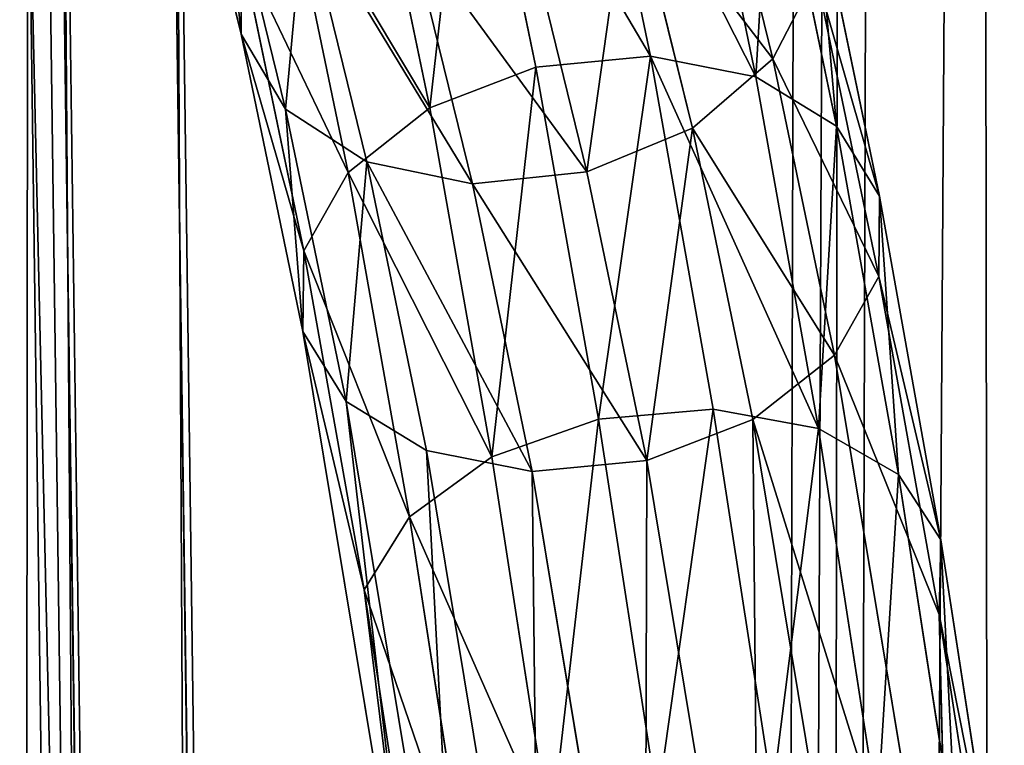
# Model space of a CAD drawing. Extents: x 0 to 230, y 0 to 588.
# Tile 220 of 256: x 116 to 125, y 286 to 293. Entities that reach past the tile are written whole.
import ezdxf

# ---------------------------------------------------------------- set-up
doc = ezdxf.new("R2010")
doc.units = 0
doc.header["$LTSCALE"] = 25.4
doc.layers.get('0').update_dxf_attribs({"color": 13, "linetype": 'CONTINUOUS'})

# ---------------------------------------------------------------- blocks, each defined once
blk = doc.blocks.new('VIPER-I-6512-6513_STL_3')
at = {"color": 250}
for p, q in [((-3.5293, 581.5056, 324.6056), (-4.7464, 122.3715, 739.6106)), ((-3.5293, 581.5056, 324.6056), (-4.7464, 122.3715, 739.6106)), ((-4.2036, 579.831, 322.751), (-5.4207, 120.6969, 737.756)), ((-4.2036, 579.831, 322.751), (-5.4207, 120.6969, 737.756)), ((-3.5382, 578.1528, 320.8963), (-4.7553, 119.0187, 735.9013)), ((-3.5382, 578.1528, 320.8963), (-4.7553, 119.0187, 735.9013)), ((-11.9404, 309.8515, 752.0298), (-9.811, 152.1763, 502.7127)), ((-11.9404, 309.8515, 752.0298), (-9.811, 152.1763, 502.7127)), ((-10.6788, 307.9464, 753.2454), (-8.5494, 150.2712, 503.9284)), ((-10.6788, 307.9464, 753.2454), (-8.5494, 150.2712, 503.9284)), ((-9.6025, 150.0424, 504.0641), (-11.7319, 307.7176, 753.3811)), ((-9.6025, 150.0424, 504.0641), (-11.7319, 307.7176, 753.3811)), ((-11.7611, 306.0054, 754.4637), (-9.6317, 148.3302, 505.1467)), ((-11.7611, 306.0054, 754.4637), (-9.6317, 148.3302, 505.1467)), ((-10.7161, 305.7591, 754.6284), (-8.5867, 148.0839, 505.3114)), ((-10.7161, 305.7591, 754.6284), (-8.5867, 148.0839, 505.3114)), ((-12.0423, 303.8755, 755.8083), (-9.9129, 146.2003, 506.4913)), ((-12.0423, 303.8755, 755.8083), (-9.9129, 146.2003, 506.4913))]:
    blk.add_line(p, q, dxfattribs=at)
at = {"color": 7}
for p, q in [((-6.8765, 304.2561, 807.5502), (-6.2651, 301.3146, 810.5994)), ((-6.8765, 304.2561, 807.5502), (-6.2651, 301.3146, 810.5994)), ((-7.9376, 304.1465, 807.6659), (-7.328, 301.2135, 810.7062)), ((-7.9376, 304.1465, 807.6659), (-7.328, 301.2135, 810.7062)), ((-5.2857, 301.1225, 810.2054), (-5.8945, 304.0518, 807.1689)), ((-5.2857, 301.1225, 810.2054), (-5.8945, 304.0518, 807.1689)), ((-10.0612, 301.5189, 805.739), (-10.6607, 303.9647, 802.7865)), ((-10.0612, 301.5189, 805.739), (-10.6607, 303.9647, 802.7865)), ((-8.3126, 300.8347, 810.5095), (-8.9162, 303.7395, 807.4985)), ((-8.3126, 300.8347, 810.5095), (-8.9162, 303.7395, 807.4985)), ((-5.1288, 301.2904, 804.5392), (-5.7261, 303.7271, 801.5977)), ((-5.1288, 301.2904, 804.5392), (-5.7261, 303.7271, 801.5977)), ((-5.1411, 303.5647, 806.5803), (-4.5389, 300.6664, 809.5843)), ((-5.1411, 303.5647, 806.5803), (-4.5389, 300.6664, 809.5843)), ((-9.6511, 300.8231, 805.0325), (-10.2395, 303.2233, 802.1353)), ((-9.6511, 300.8231, 805.0325), (-10.2395, 303.2233, 802.1353)), ((-9.0689, 300.2356, 810.0393), (-9.6635, 303.0973, 807.0736)), ((-9.0689, 300.2356, 810.0393), (-9.6635, 303.0973, 807.0736)), ((-5.8761, 300.6482, 804.1143), (-6.4627, 303.0414, 801.2255)), ((-5.8761, 300.6482, 804.1143), (-6.4627, 303.0414, 801.2255)), ((-4.1383, 300.0158, 808.8304), (-4.7311, 302.8688, 805.8738)), ((-4.1383, 300.0158, 808.8304), (-4.7311, 302.8688, 805.8738)), ((-8.8978, 300.3359, 804.4439), (-9.4784, 302.7048, 801.5846)), ((-8.8978, 300.3359, 804.4439), (-9.4784, 302.7048, 801.5846)), ((-7.4344, 302.6064, 801.0922), (-6.8547, 300.2412, 803.947)), ((-7.4344, 302.6064, 801.0922), (-6.8547, 300.2412, 803.947)), ((-7.9158, 300.1316, 804.0627), (-8.4934, 302.4881, 801.2183)), ((-7.9158, 300.1316, 804.0627), (-8.4934, 302.4881, 801.2183)), ((-10.0655, 302.3175, 806.4557), (-9.4818, 299.5077, 809.3672)), ((-10.0655, 302.3175, 806.4557), (-9.4818, 299.5077, 809.3672)), ((-10.0655, 302.3175, 806.4557), (-10.0612, 301.5189, 805.739)), ((-10.0655, 302.3175, 806.4557), (-10.0612, 301.5189, 805.739)), ((-4.7268, 302.0702, 805.1571), (-5.1288, 301.2904, 804.5392)), ((-4.7268, 302.0702, 805.1571), (-5.1288, 301.2904, 804.5392)), ((-4.1451, 299.2698, 808.0587), (-4.7268, 302.0702, 805.1571)), ((-4.1451, 299.2698, 808.0587), (-4.7268, 302.0702, 805.1571)), ((-9.4886, 298.7616, 808.5955), (-10.0612, 301.5189, 805.739)), ((-10.0612, 301.5189, 805.739), (-9.6511, 300.8231, 805.0325)), ((-10.0612, 301.5189, 805.739), (-9.6511, 300.8231, 805.0325)), ((-9.4886, 298.7616, 808.5955), (-10.0612, 301.5189, 805.739)), ((-6.2651, 301.3146, 810.5994), (-7.328, 301.2135, 810.7062)), ((-6.2651, 301.3146, 810.5994), (-7.328, 301.2135, 810.7062)), ((-5.2857, 301.1225, 810.2054), (-6.2651, 301.3146, 810.5994)), ((-6.2651, 301.3146, 810.5994), (-5.6814, 298.0401, 813.5527)), ((-5.2857, 301.1225, 810.2054), (-6.2651, 301.3146, 810.5994)), ((-6.2651, 301.3146, 810.5994), (-5.6814, 298.0401, 813.5527)), ((-7.328, 301.2135, 810.7062), (-8.3126, 300.8347, 810.5095)), ((-7.328, 301.2135, 810.7062), (-8.3126, 300.8347, 810.5095)), ((-7.328, 301.2135, 810.7062), (-6.7458, 297.9475, 813.6517)), ((-7.328, 301.2135, 810.7062), (-6.7458, 297.9475, 813.6517)), ((-5.8761, 300.6482, 804.1143), (-5.1288, 301.2904, 804.5392)), ((-5.8761, 300.6482, 804.1143), (-5.1288, 301.2904, 804.5392)), ((-4.558, 298.5418, 807.3867), (-5.1288, 301.2904, 804.5392)), ((-4.558, 298.5418, 807.3867), (-5.1288, 301.2904, 804.5392)), ((-4.7041, 297.86, 813.1478), (-5.2857, 301.1225, 810.2054)), ((-4.5389, 300.6664, 809.5843), (-5.2857, 301.1225, 810.2054)), ((-4.7041, 297.86, 813.1478), (-5.2857, 301.1225, 810.2054)), ((-4.5389, 300.6664, 809.5843), (-5.2857, 301.1225, 810.2054)), ((-9.088, 298.111, 807.8417), (-9.6511, 300.8231, 805.0325)), ((-9.6511, 300.8231, 805.0325), (-8.8978, 300.3359, 804.4439)), ((-9.6511, 300.8231, 805.0325), (-8.8978, 300.3359, 804.4439)), ((-9.088, 298.111, 807.8417), (-9.6511, 300.8231, 805.0325)), ((-9.0689, 300.2356, 810.0393), (-8.3126, 300.8347, 810.5095)), ((-9.0689, 300.2356, 810.0393), (-8.3126, 300.8347, 810.5095)), ((-7.7353, 297.5964, 813.4298), (-8.3126, 300.8347, 810.5095)), ((-7.7353, 297.5964, 813.4298), (-8.3126, 300.8347, 810.5095)), ((-4.5389, 300.6664, 809.5843), (-4.1383, 300.0158, 808.8304)), ((-4.5389, 300.6664, 809.5843), (-4.1383, 300.0158, 808.8304)), ((-4.5389, 300.6664, 809.5843), (-3.9628, 297.4347, 812.4987)), ((-4.5389, 300.6664, 809.5843), (-3.9628, 297.4347, 812.4987)), ((-5.8761, 300.6482, 804.1143), (-6.8547, 300.2412, 803.947)), ((-5.8761, 300.6482, 804.1143), (-6.8547, 300.2412, 803.947)), ((-5.3143, 297.9428, 806.9164), (-5.8761, 300.6482, 804.1143)), ((-5.3143, 297.9428, 806.9164), (-5.8761, 300.6482, 804.1143)), ((-8.3412, 297.6549, 807.2205), (-8.8978, 300.3359, 804.4439)), ((-8.8978, 300.3359, 804.4439), (-7.9158, 300.1316, 804.0627)), ((-8.8978, 300.3359, 804.4439), (-7.9158, 300.1316, 804.0627)), ((-8.3412, 297.6549, 807.2205), (-8.8978, 300.3359, 804.4439)), ((-9.4818, 299.5077, 809.3672), (-9.0689, 300.2356, 810.0393)), ((-9.4818, 299.5077, 809.3672), (-9.0689, 300.2356, 810.0393)), ((-8.4994, 297.0402, 812.9207), (-9.0689, 300.2356, 810.0393)), ((-8.4994, 297.0402, 812.9207), (-9.0689, 300.2356, 810.0393)), ((-7.9158, 300.1316, 804.0627), (-6.8547, 300.2412, 803.947)), ((-7.9158, 300.1316, 804.0627), (-6.8547, 300.2412, 803.947)), ((-6.8547, 300.2412, 803.947), (-6.2989, 297.5639, 806.7198)), ((-6.8547, 300.2412, 803.947), (-6.2989, 297.5639, 806.7198)), ((-7.3618, 297.4628, 806.8265), (-7.9158, 300.1316, 804.0627)), ((-7.3618, 297.4628, 806.8265), (-7.9158, 300.1316, 804.0627)), ((-4.1383, 300.0158, 808.8304), (-4.1451, 299.2698, 808.0587)), ((-4.1383, 300.0158, 808.8304), (-4.1451, 299.2698, 808.0587)), ((-4.1383, 300.0158, 808.8304), (-3.5703, 296.8289, 811.7041)), ((-4.1383, 300.0158, 808.8304), (-3.5703, 296.8289, 811.7041)), ((-9.4818, 299.5077, 809.3672), (-9.4886, 298.7616, 808.5955)), ((-9.4818, 299.5077, 809.3672), (-9.4886, 298.7616, 808.5955)), ((-9.4818, 299.5077, 809.3672), (-8.9215, 296.3636, 812.202)), ((-9.4818, 299.5077, 809.3672), (-8.9215, 296.3636, 812.202)), ((-4.1451, 299.2698, 808.0587), (-4.558, 298.5418, 807.3867)), ((-4.1451, 299.2698, 808.0587), (-4.558, 298.5418, 807.3867)), ((-4.1451, 299.2698, 808.0587), (-3.5864, 296.1349, 810.8851)), ((-4.1451, 299.2698, 808.0587), (-3.5864, 296.1349, 810.8851)), ((-8.416, 292.287, 814.0637), (-9.4886, 298.7616, 808.5955)), ((-9.4886, 298.7616, 808.5955), (-9.088, 298.111, 807.8417)), ((-9.4886, 298.7616, 808.5955), (-9.088, 298.111, 807.8417)), ((-8.9215, 296.3636, 812.202), (-9.4886, 298.7616, 808.5955)), ((-8.416, 292.287, 814.0637), (-9.4886, 298.7616, 808.5955)), ((-8.9215, 296.3636, 812.202), (-9.4886, 298.7616, 808.5955)), ((-5.3143, 297.9428, 806.9164), (-4.558, 298.5418, 807.3867)), ((-5.3143, 297.9428, 806.9164), (-4.558, 298.5418, 807.3867)), ((-3.4883, 292.0837, 812.8407), (-4.558, 298.5418, 807.3867)), ((-4.558, 298.5418, 807.3867), (-3.5864, 296.1349, 810.8851)), ((-4.558, 298.5418, 807.3867), (-3.5864, 296.1349, 810.8851)), ((-3.4883, 292.0837, 812.8407), (-4.558, 298.5418, 807.3867)), ((-8.0302, 291.7247, 813.2347), (-9.088, 298.111, 807.8417)), ((-9.088, 298.111, 807.8417), (-8.3412, 297.6549, 807.2205)), ((-9.088, 298.111, 807.8417), (-8.3412, 297.6549, 807.2205)), ((-8.0302, 291.7247, 813.2347), (-9.088, 298.111, 807.8417)), ((-5.6814, 298.0401, 813.5527), (-6.7458, 297.9475, 813.6517)), ((-5.6814, 298.0401, 813.5527), (-6.7458, 297.9475, 813.6517)), ((-4.7041, 297.86, 813.1478), (-5.6814, 298.0401, 813.5527)), ((-5.6814, 298.0401, 813.5527), (-5.1326, 294.4802, 816.3735)), ((-4.7041, 297.86, 813.1478), (-5.6814, 298.0401, 813.5527)), ((-5.6814, 298.0401, 813.5527), (-5.1326, 294.4802, 816.3735)), ((-6.7458, 297.9475, 813.6517), (-7.7353, 297.5964, 813.4298)), ((-6.7458, 297.9475, 813.6517), (-7.7353, 297.5964, 813.4298)), ((-6.7458, 297.9475, 813.6517), (-6.1983, 294.3959, 816.466)), ((-6.7458, 297.9475, 813.6517), (-6.1983, 294.3959, 816.466)), ((-5.3143, 297.9428, 806.9164), (-6.2989, 297.5639, 806.7198)), ((-5.3143, 297.9428, 806.9164), (-6.2989, 297.5639, 806.7198)), ((-4.2587, 291.5692, 812.2987), (-5.3143, 297.9428, 806.9164)), ((-4.2587, 291.5692, 812.2987), (-5.3143, 297.9428, 806.9164)), ((-4.1571, 294.3118, 815.9594), (-4.7041, 297.86, 813.1478)), ((-3.9628, 297.4347, 812.4987), (-4.7041, 297.86, 813.1478)), ((-4.1571, 294.3118, 815.9594), (-4.7041, 297.86, 813.1478)), ((-3.9628, 297.4347, 812.4987), (-4.7041, 297.86, 813.1478)), ((-7.2935, 291.3292, 812.562), (-8.3412, 297.6549, 807.2205)), ((-8.3412, 297.6549, 807.2205), (-7.3618, 297.4628, 806.8265)), ((-8.3412, 297.6549, 807.2205), (-7.3618, 297.4628, 806.8265)), ((-7.2935, 291.3292, 812.562), (-8.3412, 297.6549, 807.2205)), ((-8.4994, 297.0402, 812.9207), (-7.7353, 297.5964, 813.4298)), ((-8.4994, 297.0402, 812.9207), (-7.7353, 297.5964, 813.4298)), ((-7.1919, 294.0718, 816.2227), (-7.7353, 297.5964, 813.4298)), ((-7.1919, 294.0718, 816.2227), (-7.7353, 297.5964, 813.4298)), ((-7.3618, 297.4628, 806.8265), (-6.2989, 297.5639, 806.7198)), ((-7.3618, 297.4628, 806.8265), (-6.2989, 297.5639, 806.7198)), ((-6.2989, 297.5639, 806.7198), (-5.2524, 291.2451, 812.0554)), ((-6.2989, 297.5639, 806.7198), (-5.2524, 291.2451, 812.0554)), ((-6.318, 291.1608, 812.1479), (-7.3618, 297.4628, 806.8265)), ((-6.318, 291.1608, 812.1479), (-7.3618, 297.4628, 806.8265)), ((-3.5703, 296.8289, 811.7041), (-3.9628, 297.4347, 812.4987)), ((-3.9628, 297.4347, 812.4987), (-3.4204, 293.9163, 815.2867)), ((-3.5703, 296.8289, 811.7041), (-3.9628, 297.4347, 812.4987)), ((-3.9628, 297.4347, 812.4987), (-3.4204, 293.9163, 815.2867)), ((-8.9215, 296.3636, 812.202), (-8.4994, 297.0402, 812.9207)), ((-8.9215, 296.3636, 812.202), (-8.4994, 297.0402, 812.9207)), ((-7.9624, 293.5573, 815.6808), (-8.4994, 297.0402, 812.9207)), ((-7.9624, 293.5573, 815.6808), (-8.4994, 297.0402, 812.9207)), ((-3.5864, 296.1349, 810.8851), (-3.5703, 296.8289, 811.7041)), ((-3.5864, 296.1349, 810.8851), (-3.5703, 296.8289, 811.7041)), ((-3.0346, 293.354, 814.4578), (-3.5703, 296.8289, 811.7041)), ((-3.0346, 293.354, 814.4578), (-3.5703, 296.8289, 811.7041)), ((-8.9215, 296.3636, 812.202), (-8.3922, 292.9305, 814.9226)), ((-8.9215, 296.3636, 812.202), (-8.3922, 292.9305, 814.9226)), ((-8.9215, 296.3636, 812.202), (-8.416, 292.287, 814.0637)), ((-8.9215, 296.3636, 812.202), (-8.416, 292.287, 814.0637)), ((-3.0584, 292.7105, 813.5988), (-3.5864, 296.1349, 810.8851)), ((-3.4883, 292.0837, 812.8407), (-3.5864, 296.1349, 810.8851)), ((-3.0584, 292.7105, 813.5988), (-3.5864, 296.1349, 810.8851)), ((-3.4883, 292.0837, 812.8407), (-3.5864, 296.1349, 810.8851))]:
    blk.add_line(p, q, dxfattribs=at)
mesh = blk.add_polyface(dxfattribs=at)
corners = [(-2.913, 123.5938, 740.9683), (-3.5293, 581.5056, 324.6056), (-4.7464, 122.3715, 739.6106), (-1.6959, 582.7279, 325.9633)]
mesh.append_faces([[corners[k] for k in face] for face in [(0, 1, 2), (1, 0, 3)]], dxfattribs={"vtx0": -1, "color": 7})
mesh = blk.add_polyface(dxfattribs=at)
corners = [(-4.7464, 122.3715, 739.6106), (-4.2036, 579.831, 322.751), (-5.4207, 120.6969, 737.756), (-3.5293, 581.5056, 324.6056)]
mesh.append_faces([[corners[k] for k in face] for face in [(0, 1, 2), (1, 0, 3)]], dxfattribs={"vtx0": -1, "color": 7})
mesh = blk.add_polyface(dxfattribs=at)
corners = [(-5.4207, 120.6969, 737.756), (-3.5382, 578.1528, 320.8963), (-4.7553, 119.0187, 735.9013), (-4.2036, 579.831, 322.751)]
mesh.append_faces([[corners[k] for k in face] for face in [(0, 1, 2), (1, 0, 3)]], dxfattribs={"vtx0": -1, "color": 7})
mesh = blk.add_polyface(dxfattribs=at)
corners = [(-4.7553, 119.0187, 735.9013), (-1.7113, 576.9208, 319.5386), (-2.9284, 117.7867, 734.5436), (-3.5382, 578.1528, 320.8963)]
mesh.append_faces([[corners[k] for k in face] for face in [(0, 1, 2), (1, 0, 3)]], dxfattribs={"vtx0": -1, "color": 7})
mesh = blk.add_polyface(dxfattribs=at)
corners = [(-16.7507, 310.9854, 751.2716), (-12.0335, 153.2887, 501.9903), (-14.6214, 153.3102, 501.9546), (-14.1629, 310.9639, 751.3073)]
mesh.append_faces([[corners[k] for k in face] for face in [(0, 1, 2), (1, 0, 3)]], dxfattribs={"vtx0": -1, "color": 7})
mesh = blk.add_polyface(dxfattribs=at)
corners = [(-14.1629, 310.9639, 751.3073), (-9.811, 152.1763, 502.7127), (-12.0335, 153.2887, 501.9903), (-11.9404, 309.8515, 752.0298)]
mesh.append_faces([[corners[k] for k in face] for face in [(0, 1, 2), (1, 0, 3)]], dxfattribs={"vtx0": -1, "color": 7})
mesh = blk.add_polyface(dxfattribs=at)
corners = [(-10.59, 151.5336, 503.1125), (-14.4591, 310.0796, 751.8641), (-12.3297, 152.4043, 502.547), (-12.7194, 309.2088, 752.4296)]
mesh.append_faces([[corners[k] for k in face] for face in [(0, 1, 2), (1, 0, 3)]], dxfattribs={"vtx0": -1, "color": 7})
mesh = blk.add_polyface(dxfattribs=at)
corners = [(-9.811, 152.1763, 502.7127), (-10.6788, 307.9464, 753.2454), (-8.5494, 150.2712, 503.9284), (-11.9404, 309.8515, 752.0298)]
mesh.append_faces([[corners[k] for k in face] for face in [(0, 1, 2), (1, 0, 3)]], dxfattribs={"vtx0": -1, "color": 7})
mesh = blk.add_polyface(dxfattribs=at)
corners = [(-11.7319, 307.7176, 753.3811), (-10.59, 151.5336, 503.1125), (-9.6025, 150.0424, 504.0641), (-12.7194, 309.2088, 752.4296)]
mesh.append_faces([[corners[k] for k in face] for face in [(0, 1, 2), (1, 0, 3)]], dxfattribs={"vtx0": -1, "color": 7})
mesh = blk.add_polyface(dxfattribs=at)
corners = [(-8.5494, 150.2712, 503.9284), (-10.7161, 305.7591, 754.6284), (-8.5867, 148.0839, 505.3114), (-10.6788, 307.9464, 753.2454)]
mesh.append_faces([[corners[k] for k in face] for face in [(0, 1, 2), (1, 0, 3)]], dxfattribs={"vtx0": -1, "color": 7})
mesh = blk.add_polyface(dxfattribs=at)
corners = [(-11.7611, 306.0054, 754.4637), (-9.6025, 150.0424, 504.0641), (-9.6317, 148.3302, 505.1467), (-11.7319, 307.7176, 753.3811)]
mesh.append_faces([[corners[k] for k in face] for face in [(0, 1, 2), (1, 0, 3)]], dxfattribs={"vtx0": -1, "color": 7})
mesh = blk.add_polyface(dxfattribs=at)
corners = [(-12.7992, 304.531, 755.3873), (-9.6317, 148.3302, 505.1467), (-10.6698, 146.8558, 506.0703), (-11.7611, 306.0054, 754.4637)]
mesh.append_faces([[corners[k] for k in face] for face in [(0, 1, 2), (1, 0, 3)]], dxfattribs={"vtx0": -1, "color": 7})
mesh = blk.add_polyface(dxfattribs=at)
corners = [(-8.5867, 148.0839, 505.3114), (-12.0423, 303.8755, 755.8083), (-9.9129, 146.2003, 506.4913), (-10.7161, 305.7591, 754.6284)]
mesh.append_faces([[corners[k] for k in face] for face in [(0, 1, 2), (1, 0, 3)]], dxfattribs={"vtx0": -1, "color": 7})
mesh = blk.add_polyface(dxfattribs=at)
corners = [(-10.0655, 302.3175, 806.4557), (-10.6607, 303.9647, 802.7865), (-10.0612, 301.5189, 805.739), (-10.6781, 304.8162, 803.4391)]
mesh.append_faces([[corners[k] for k in face] for face in [(0, 1, 2), (1, 0, 3)]], dxfattribs={"vtx0": -1, "color": 7})
mesh = blk.add_polyface(dxfattribs=at)
corners = [(-12.4387, 146.0143, 506.5873), (-12.7992, 304.531, 755.3873), (-10.6698, 146.8558, 506.0703), (-14.5681, 303.6895, 755.9044)]
mesh.append_faces([[corners[k] for k in face] for face in [(0, 1, 2), (1, 0, 3)]], dxfattribs={"vtx0": -1, "color": 7})
mesh = blk.add_polyface(dxfattribs=at)
corners = [(-5.7261, 303.7271, 801.5977), (-4.7268, 302.0702, 805.1571), (-5.1288, 301.2904, 804.5392), (-5.3369, 304.559, 802.1524)]
mesh.append_faces([[corners[k] for k in face] for face in [(0, 1, 2), (1, 0, 3)]], dxfattribs={"vtx0": -1, "color": 7})
mesh = blk.add_polyface(dxfattribs=at)
corners = [(-7.9376, 304.1465, 807.6659), (-6.2651, 301.3146, 810.5994), (-6.8765, 304.2561, 807.5502), (-7.328, 301.2135, 810.7062)]
mesh.append_faces([[corners[k] for k in face] for face in [(0, 1, 2), (1, 0, 3)]], dxfattribs={"vtx0": -1, "color": 7})
mesh = blk.add_polyface(dxfattribs=at)
corners = [(-6.8765, 304.2561, 807.5502), (-5.2857, 301.1225, 810.2054), (-5.8945, 304.0518, 807.1689), (-6.2651, 301.3146, 810.5994)]
mesh.append_faces([[corners[k] for k in face] for face in [(0, 1, 2), (1, 0, 3)]], dxfattribs={"vtx0": -1, "color": 7})
mesh = blk.add_polyface(dxfattribs=at)
corners = [(-8.3126, 300.8347, 810.5095), (-7.9376, 304.1465, 807.6659), (-8.9162, 303.7395, 807.4985), (-7.328, 301.2135, 810.7062)]
mesh.append_faces([[corners[k] for k in face] for face in [(0, 1, 2), (1, 0, 3)]], dxfattribs={"vtx0": -1, "color": 7})
mesh = blk.add_polyface(dxfattribs=at)
corners = [(-5.1411, 303.5647, 806.5803), (-5.2857, 301.1225, 810.2054), (-4.5389, 300.6664, 809.5843), (-5.8945, 304.0518, 807.1689)]
mesh.append_faces([[corners[k] for k in face] for face in [(0, 1, 2), (1, 0, 3)]], dxfattribs={"vtx0": -1, "color": 7})
mesh = blk.add_polyface(dxfattribs=at)
corners = [(-10.0612, 301.5189, 805.739), (-10.2395, 303.2233, 802.1353), (-9.6511, 300.8231, 805.0325), (-10.6607, 303.9647, 802.7865)]
mesh.append_faces([[corners[k] for k in face] for face in [(0, 1, 2), (1, 0, 3)]], dxfattribs={"vtx0": -1, "color": 7})
mesh = blk.add_polyface(dxfattribs=at)
corners = [(-12.0423, 303.8755, 755.8083), (-12.1727, 145.1253, 507.1519), (-9.9129, 146.2003, 506.4913), (-14.3021, 302.8005, 756.4689)]
mesh.append_faces([[corners[k] for k in face] for face in [(0, 1, 2), (1, 0, 3)]], dxfattribs={"vtx0": -1, "color": 7})
mesh = blk.add_polyface(dxfattribs=at)
corners = [(-8.3126, 300.8347, 810.5095), (-9.6635, 303.0973, 807.0736), (-9.0689, 300.2356, 810.0393), (-8.9162, 303.7395, 807.4985)]
mesh.append_faces([[corners[k] for k in face] for face in [(0, 1, 2), (1, 0, 3)]], dxfattribs={"vtx0": -1, "color": 7})
mesh = blk.add_polyface(dxfattribs=at)
corners = [(-6.4627, 303.0414, 801.2255), (-5.1288, 301.2904, 804.5392), (-5.8761, 300.6482, 804.1143), (-5.7261, 303.7271, 801.5977)]
mesh.append_faces([[corners[k] for k in face] for face in [(0, 1, 2), (1, 0, 3)]], dxfattribs={"vtx0": -1, "color": 7})
mesh = blk.add_polyface(dxfattribs=at)
corners = [(-4.7311, 302.8688, 805.8738), (-4.5389, 300.6664, 809.5843), (-4.1383, 300.0158, 808.8304), (-5.1411, 303.5647, 806.5803)]
mesh.append_faces([[corners[k] for k in face] for face in [(0, 1, 2), (1, 0, 3)]], dxfattribs={"vtx0": -1, "color": 7})
mesh = blk.add_polyface(dxfattribs=at)
corners = [(-9.6511, 300.8231, 805.0325), (-9.4784, 302.7048, 801.5846), (-8.8978, 300.3359, 804.4439), (-10.2395, 303.2233, 802.1353)]
mesh.append_faces([[corners[k] for k in face] for face in [(0, 1, 2), (1, 0, 3)]], dxfattribs={"vtx0": -1, "color": 7})
mesh = blk.add_polyface(dxfattribs=at)
corners = [(-9.0689, 300.2356, 810.0393), (-10.0655, 302.3175, 806.4557), (-9.4818, 299.5077, 809.3672), (-9.6635, 303.0973, 807.0736)]
mesh.append_faces([[corners[k] for k in face] for face in [(0, 1, 2), (1, 0, 3)]], dxfattribs={"vtx0": -1, "color": 7})
mesh = blk.add_polyface(dxfattribs=at)
corners = [(-6.4627, 303.0414, 801.2255), (-6.8547, 300.2412, 803.947), (-7.4344, 302.6064, 801.0922), (-5.8761, 300.6482, 804.1143)]
mesh.append_faces([[corners[k] for k in face] for face in [(0, 1, 2), (1, 0, 3)]], dxfattribs={"vtx0": -1, "color": 7})
mesh = blk.add_polyface(dxfattribs=at)
corners = [(-4.7268, 302.0702, 805.1571), (-4.1383, 300.0158, 808.8304), (-4.1451, 299.2698, 808.0587), (-4.7311, 302.8688, 805.8738)]
mesh.append_faces([[corners[k] for k in face] for face in [(0, 1, 2), (1, 0, 3)]], dxfattribs={"vtx0": -1, "color": 7})
mesh = blk.add_polyface(dxfattribs=at)
corners = [(-7.9158, 300.1316, 804.0627), (-9.4784, 302.7048, 801.5846), (-8.4934, 302.4881, 801.2183), (-8.8978, 300.3359, 804.4439)]
mesh.append_faces([[corners[k] for k in face] for face in [(0, 1, 2), (1, 0, 3)]], dxfattribs={"vtx0": -1, "color": 7})
mesh = blk.add_polyface(dxfattribs=at)
corners = [(-6.8547, 300.2412, 803.947), (-8.4934, 302.4881, 801.2183), (-7.4344, 302.6064, 801.0922), (-7.9158, 300.1316, 804.0627)]
mesh.append_faces([[corners[k] for k in face] for face in [(0, 1, 2), (1, 0, 3)]], dxfattribs={"vtx0": -1, "color": 7})
mesh = blk.add_polyface(dxfattribs=at)
corners = [(-9.4818, 299.5077, 809.3672), (-10.0612, 301.5189, 805.739), (-9.4886, 298.7616, 808.5955), (-10.0655, 302.3175, 806.4557)]
mesh.append_faces([[corners[k] for k in face] for face in [(0, 1, 2), (1, 0, 3)]], dxfattribs={"vtx0": -1, "color": 7})
mesh = blk.add_polyface(dxfattribs=at)
corners = [(-5.1288, 301.2904, 804.5392), (-4.1451, 299.2698, 808.0587), (-4.558, 298.5418, 807.3867), (-4.7268, 302.0702, 805.1571)]
mesh.append_faces([[corners[k] for k in face] for face in [(0, 1, 2), (1, 0, 3)]], dxfattribs={"vtx0": -1, "color": 7})
mesh = blk.add_polyface(dxfattribs=at)
corners = [(-9.4886, 298.7616, 808.5955), (-9.6511, 300.8231, 805.0325), (-9.088, 298.111, 807.8417), (-10.0612, 301.5189, 805.739)]
mesh.append_faces([[corners[k] for k in face] for face in [(0, 1, 2), (1, 0, 3)]], dxfattribs={"vtx0": -1, "color": 7})
mesh = blk.add_polyface(dxfattribs=at)
corners = [(-6.7458, 297.9475, 813.6517), (-6.2651, 301.3146, 810.5994), (-7.328, 301.2135, 810.7062), (-5.6814, 298.0401, 813.5527)]
mesh.append_faces([[corners[k] for k in face] for face in [(0, 1, 2), (1, 0, 3)]], dxfattribs={"vtx0": -1, "color": 7})
mesh = blk.add_polyface(dxfattribs=at)
corners = [(-6.2651, 301.3146, 810.5994), (-4.7041, 297.86, 813.1478), (-5.2857, 301.1225, 810.2054), (-5.6814, 298.0401, 813.5527)]
mesh.append_faces([[corners[k] for k in face] for face in [(0, 1, 2), (1, 0, 3)]], dxfattribs={"vtx0": -1, "color": 7})
mesh = blk.add_polyface(dxfattribs=at)
corners = [(-7.7353, 297.5964, 813.4298), (-7.328, 301.2135, 810.7062), (-8.3126, 300.8347, 810.5095), (-6.7458, 297.9475, 813.6517)]
mesh.append_faces([[corners[k] for k in face] for face in [(0, 1, 2), (1, 0, 3)]], dxfattribs={"vtx0": -1, "color": 7})
mesh = blk.add_polyface(dxfattribs=at)
corners = [(-5.8761, 300.6482, 804.1143), (-4.558, 298.5418, 807.3867), (-5.3143, 297.9428, 806.9164), (-5.1288, 301.2904, 804.5392)]
mesh.append_faces([[corners[k] for k in face] for face in [(0, 1, 2), (1, 0, 3)]], dxfattribs={"vtx0": -1, "color": 7})
mesh = blk.add_polyface(dxfattribs=at)
corners = [(-4.5389, 300.6664, 809.5843), (-4.7041, 297.86, 813.1478), (-3.9628, 297.4347, 812.4987), (-5.2857, 301.1225, 810.2054)]
mesh.append_faces([[corners[k] for k in face] for face in [(0, 1, 2), (1, 0, 3)]], dxfattribs={"vtx0": -1, "color": 7})
mesh = blk.add_polyface(dxfattribs=at)
corners = [(-9.088, 298.111, 807.8417), (-8.8978, 300.3359, 804.4439), (-8.3412, 297.6549, 807.2205), (-9.6511, 300.8231, 805.0325)]
mesh.append_faces([[corners[k] for k in face] for face in [(0, 1, 2), (1, 0, 3)]], dxfattribs={"vtx0": -1, "color": 7})
mesh = blk.add_polyface(dxfattribs=at)
corners = [(-7.7353, 297.5964, 813.4298), (-9.0689, 300.2356, 810.0393), (-8.4994, 297.0402, 812.9207), (-8.3126, 300.8347, 810.5095)]
mesh.append_faces([[corners[k] for k in face] for face in [(0, 1, 2), (1, 0, 3)]], dxfattribs={"vtx0": -1, "color": 7})
mesh = blk.add_polyface(dxfattribs=at)
corners = [(-4.1383, 300.0158, 808.8304), (-3.9628, 297.4347, 812.4987), (-3.5703, 296.8289, 811.7041), (-4.5389, 300.6664, 809.5843)]
mesh.append_faces([[corners[k] for k in face] for face in [(0, 1, 2), (1, 0, 3)]], dxfattribs={"vtx0": -1, "color": 7})
mesh = blk.add_polyface(dxfattribs=at)
corners = [(-5.8761, 300.6482, 804.1143), (-6.2989, 297.5639, 806.7198), (-6.8547, 300.2412, 803.947), (-5.3143, 297.9428, 806.9164)]
mesh.append_faces([[corners[k] for k in face] for face in [(0, 1, 2), (1, 0, 3)]], dxfattribs={"vtx0": -1, "color": 7})
mesh = blk.add_polyface(dxfattribs=at)
corners = [(-7.3618, 297.4628, 806.8265), (-8.8978, 300.3359, 804.4439), (-7.9158, 300.1316, 804.0627), (-8.3412, 297.6549, 807.2205)]
mesh.append_faces([[corners[k] for k in face] for face in [(0, 1, 2), (1, 0, 3)]], dxfattribs={"vtx0": -1, "color": 7})
mesh = blk.add_polyface(dxfattribs=at)
corners = [(-8.4994, 297.0402, 812.9207), (-9.4818, 299.5077, 809.3672), (-8.9215, 296.3636, 812.202), (-9.0689, 300.2356, 810.0393)]
mesh.append_faces([[corners[k] for k in face] for face in [(0, 1, 2), (1, 0, 3)]], dxfattribs={"vtx0": -1, "color": 7})
mesh = blk.add_polyface(dxfattribs=at)
corners = [(-6.2989, 297.5639, 806.7198), (-7.9158, 300.1316, 804.0627), (-6.8547, 300.2412, 803.947), (-7.3618, 297.4628, 806.8265)]
mesh.append_faces([[corners[k] for k in face] for face in [(0, 1, 2), (1, 0, 3)]], dxfattribs={"vtx0": -1, "color": 7})
mesh = blk.add_polyface(dxfattribs=at)
corners = [(-4.1451, 299.2698, 808.0587), (-3.5703, 296.8289, 811.7041), (-3.5864, 296.1349, 810.8851), (-4.1383, 300.0158, 808.8304)]
mesh.append_faces([[corners[k] for k in face] for face in [(0, 1, 2), (1, 0, 3)]], dxfattribs={"vtx0": -1, "color": 7})
mesh = blk.add_polyface(dxfattribs=at)
corners = [(-9.4818, 299.5077, 809.3672), (-9.4886, 298.7616, 808.5955), (-8.9215, 296.3636, 812.202)]
mesh.append_faces([[corners[k] for k in face] for face in [(0, 1, 2)]], dxfattribs={"color": 7})
mesh = blk.add_polyface(dxfattribs=at)
corners = [(-4.1451, 299.2698, 808.0587), (-3.5864, 296.1349, 810.8851), (-4.558, 298.5418, 807.3867)]
mesh.append_faces([[corners[k] for k in face] for face in [(0, 1, 2)]], dxfattribs={"color": 7})
mesh = blk.add_polyface(dxfattribs=at)
corners = [(-8.416, 292.287, 814.0637), (-9.088, 298.111, 807.8417), (-8.0302, 291.7247, 813.2347), (-9.4886, 298.7616, 808.5955)]
mesh.append_faces([[corners[k] for k in face] for face in [(0, 1, 2), (1, 0, 3)]], dxfattribs={"vtx0": -1, "color": 7})
mesh = blk.add_polyface(dxfattribs=at)
corners = [(-9.4886, 298.7616, 808.5955), (-8.416, 292.287, 814.0637), (-8.9215, 296.3636, 812.202)]
mesh.append_faces([[corners[k] for k in face] for face in [(0, 1, 2)]], dxfattribs={"color": 7})
mesh = blk.add_polyface(dxfattribs=at)
corners = [(-5.3143, 297.9428, 806.9164), (-3.4883, 292.0837, 812.8407), (-4.2587, 291.5692, 812.2987), (-4.558, 298.5418, 807.3867)]
mesh.append_faces([[corners[k] for k in face] for face in [(0, 1, 2), (1, 0, 3)]], dxfattribs={"vtx0": -1, "color": 7})
mesh = blk.add_polyface(dxfattribs=at)
corners = [(-4.558, 298.5418, 807.3867), (-3.5864, 296.1349, 810.8851), (-3.4883, 292.0837, 812.8407)]
mesh.append_faces([[corners[k] for k in face] for face in [(0, 1, 2)]], dxfattribs={"color": 7})
mesh = blk.add_polyface(dxfattribs=at)
corners = [(-8.0302, 291.7247, 813.2347), (-8.3412, 297.6549, 807.2205), (-7.2935, 291.3292, 812.562), (-9.088, 298.111, 807.8417)]
mesh.append_faces([[corners[k] for k in face] for face in [(0, 1, 2), (1, 0, 3)]], dxfattribs={"vtx0": -1, "color": 7})
mesh = blk.add_polyface(dxfattribs=at)
corners = [(-6.1983, 294.3959, 816.466), (-5.6814, 298.0401, 813.5527), (-6.7458, 297.9475, 813.6517), (-5.1326, 294.4802, 816.3735)]
mesh.append_faces([[corners[k] for k in face] for face in [(0, 1, 2), (1, 0, 3)]], dxfattribs={"vtx0": -1, "color": 7})
mesh = blk.add_polyface(dxfattribs=at)
corners = [(-5.1326, 294.4802, 816.3735), (-4.7041, 297.86, 813.1478), (-5.6814, 298.0401, 813.5527), (-4.1571, 294.3118, 815.9594)]
mesh.append_faces([[corners[k] for k in face] for face in [(0, 1, 2), (1, 0, 3)]], dxfattribs={"vtx0": -1, "color": 7})
mesh = blk.add_polyface(dxfattribs=at)
corners = [(-7.1919, 294.0718, 816.2227), (-6.7458, 297.9475, 813.6517), (-7.7353, 297.5964, 813.4298), (-6.1983, 294.3959, 816.466)]
mesh.append_faces([[corners[k] for k in face] for face in [(0, 1, 2), (1, 0, 3)]], dxfattribs={"vtx0": -1, "color": 7})
mesh = blk.add_polyface(dxfattribs=at)
corners = [(-5.3143, 297.9428, 806.9164), (-5.2524, 291.2451, 812.0554), (-6.2989, 297.5639, 806.7198), (-4.2587, 291.5692, 812.2987)]
mesh.append_faces([[corners[k] for k in face] for face in [(0, 1, 2), (1, 0, 3)]], dxfattribs={"vtx0": -1, "color": 7})
mesh = blk.add_polyface(dxfattribs=at)
corners = [(-3.9628, 297.4347, 812.4987), (-4.1571, 294.3118, 815.9594), (-3.4204, 293.9163, 815.2867), (-4.7041, 297.86, 813.1478)]
mesh.append_faces([[corners[k] for k in face] for face in [(0, 1, 2), (1, 0, 3)]], dxfattribs={"vtx0": -1, "color": 7})
mesh = blk.add_polyface(dxfattribs=at)
corners = [(-7.3618, 297.4628, 806.8265), (-7.2935, 291.3292, 812.562), (-8.3412, 297.6549, 807.2205), (-6.318, 291.1608, 812.1479)]
mesh.append_faces([[corners[k] for k in face] for face in [(0, 1, 2), (1, 0, 3)]], dxfattribs={"vtx0": -1, "color": 7})
mesh = blk.add_polyface(dxfattribs=at)
corners = [(-7.1919, 294.0718, 816.2227), (-8.4994, 297.0402, 812.9207), (-7.9624, 293.5573, 815.6808), (-7.7353, 297.5964, 813.4298)]
mesh.append_faces([[corners[k] for k in face] for face in [(0, 1, 2), (1, 0, 3)]], dxfattribs={"vtx0": -1, "color": 7})
mesh = blk.add_polyface(dxfattribs=at)
corners = [(-6.2989, 297.5639, 806.7198), (-6.318, 291.1608, 812.1479), (-7.3618, 297.4628, 806.8265), (-5.2524, 291.2451, 812.0554)]
mesh.append_faces([[corners[k] for k in face] for face in [(0, 1, 2), (1, 0, 3)]], dxfattribs={"vtx0": -1, "color": 7})
mesh = blk.add_polyface(dxfattribs=at)
corners = [(-3.5703, 296.8289, 811.7041), (-3.4204, 293.9163, 815.2867), (-3.0346, 293.354, 814.4578), (-3.9628, 297.4347, 812.4987)]
mesh.append_faces([[corners[k] for k in face] for face in [(0, 1, 2), (1, 0, 3)]], dxfattribs={"vtx0": -1, "color": 7})
mesh = blk.add_polyface(dxfattribs=at)
corners = [(-7.9624, 293.5573, 815.6808), (-8.9215, 296.3636, 812.202), (-8.3922, 292.9305, 814.9226), (-8.4994, 297.0402, 812.9207)]
mesh.append_faces([[corners[k] for k in face] for face in [(0, 1, 2), (1, 0, 3)]], dxfattribs={"vtx0": -1, "color": 7})
mesh = blk.add_polyface(dxfattribs=at)
corners = [(-3.5864, 296.1349, 810.8851), (-3.0346, 293.354, 814.4578), (-3.0584, 292.7105, 813.5988), (-3.5703, 296.8289, 811.7041)]
mesh.append_faces([[corners[k] for k in face] for face in [(0, 1, 2), (1, 0, 3)]], dxfattribs={"vtx0": -1, "color": 7})
mesh = blk.add_polyface(dxfattribs=at)
corners = [(-8.9215, 296.3636, 812.202), (-8.416, 292.287, 814.0637), (-8.3922, 292.9305, 814.9226)]
mesh.append_faces([[corners[k] for k in face] for face in [(0, 1, 2)]], dxfattribs={"color": 7})
mesh = blk.add_polyface(dxfattribs=at)
corners = [(-3.5864, 296.1349, 810.8851), (-3.0584, 292.7105, 813.5988), (-3.4883, 292.0837, 812.8407)]
mesh.append_faces([[corners[k] for k in face] for face in [(0, 1, 2)]], dxfattribs={"color": 7})
blk = doc.blocks.new('GRUPUJ_1')
at = {"color": 0}
blk.add_blockref('VIPER-I-6512-6513_STL_3', (127.6715, -8.7968, -2.1073), dxfattribs=at)

msp = doc.modelspace()

# ---------------------------------------------------------------- block references
at = {"color": 0}
msp.add_blockref('GRUPUJ_1', (0, 0), dxfattribs=at)

doc.saveas('drawing.dxf')
